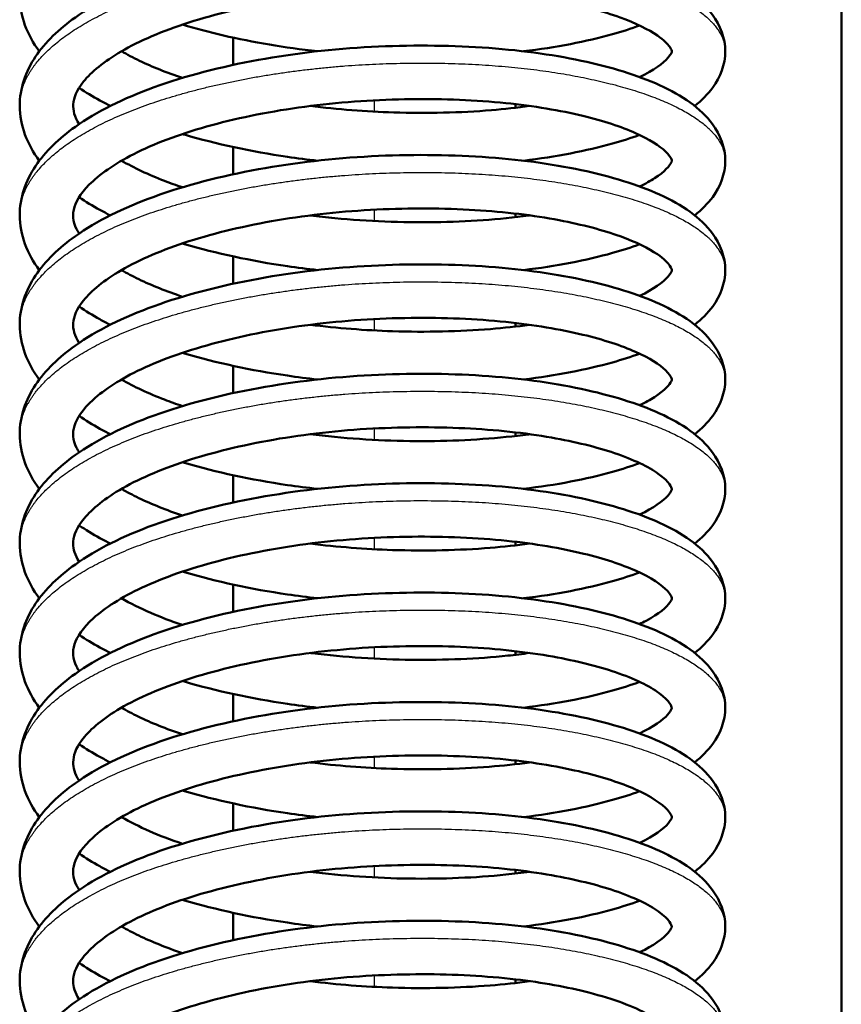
# Model space of a CAD drawing. Header units: millimetres. Extents: x 70 to 1011, y -602 to 1647.
# Tile 16 of 98: x 198 to 215, y 409 to 429. Entities that reach past the tile are written whole.
import ezdxf

# ---------------------------------------------------------------- set-up
doc = ezdxf.new("R2010")
doc.units = ezdxf.units.MM
doc.header["$LTSCALE"] = 0.75
doc.layers.add('Visible', color=7, linetype='Continuous', lineweight=50)
doc.layers.add('Visible Narrow', color=7, linetype='Continuous', lineweight=25)

msp = doc.modelspace()

# ---------------------------------------------------------------- linework, layer by layer
at = {"layer": 'Visible'}
msp.add_line((214.624, 349.32, 12.317), (214.624, 463.688, 12.317), dxfattribs=at)
for points, knots in [([(198.142, 428.204, -13.52), (197.891, 428.538, -12.936), (197.739, 428.931, -12.325), (197.739, 429.682, -11.192), (197.859, 430.035, -10.648), (198.264, 430.64, -9.61), (198.543, 430.907, -9.104), (199.32, 431.457, -8.034), (199.871, 431.731, -7.483), (201.138, 432.19, -6.576), (201.873, 432.381, -6.211), (203.388, 432.657, -5.755), (204.183, 432.749, -5.646), (205.738, 432.828, -5.677), (206.518, 432.824, -5.815), (207.972, 432.728, -6.308), (208.666, 432.635, -6.669), (209.894, 432.374, -7.571), (210.441, 432.206, -8.124), (211.356, 431.789, -9.365), (211.732, 431.534, -10.073), (212.136, 430.986, -11.235), (212.239, 430.722, -11.695), (212.239, 430.182, -12.597), (212.137, 429.919, -13.056), (211.878, 429.566, -13.802), (211.754, 429.442, -14.096), (211.61, 429.328, -14.383)], [93.390831, 93.390831, 93.390831, 93.390831, 93.606227, 93.606227, 93.798639, 93.798639, 93.986627, 93.986627, 94.228308, 94.228308, 94.473953, 94.473953, 94.709974, 94.709974, 94.941142, 94.941142, 95.171529, 95.171529, 95.404784, 95.404784, 95.650707, 95.650707, 95.808752, 95.808752, 95.966113, 95.966113, 96.068229, 96.068229, 96.068229, 96.068229]), ([(198.142, 425.956, -12.678), (197.891, 426.291, -12.094), (197.739, 426.683, -11.483), (197.739, 427.434, -10.35), (197.859, 427.787, -9.806), (198.264, 428.393, -8.768), (198.543, 428.659, -8.262), (199.32, 429.21, -7.192), (199.871, 429.484, -6.641), (201.138, 429.943, -5.734), (201.873, 430.134, -5.369), (203.388, 430.41, -4.913), (204.183, 430.501, -4.804), (205.738, 430.581, -4.835), (206.518, 430.576, -4.973), (207.972, 430.481, -5.466), (208.666, 430.388, -5.827), (209.894, 430.127, -6.729), (210.441, 429.958, -7.282), (211.356, 429.541, -8.523), (211.732, 429.286, -9.231), (212.136, 428.738, -10.393), (212.239, 428.474, -10.853), (212.239, 427.934, -11.755), (212.137, 427.672, -12.214), (211.878, 427.319, -12.96), (211.754, 427.194, -13.254), (211.61, 427.081, -13.542)], [88.986049, 88.986049, 88.986049, 88.986049, 89.201444, 89.201444, 89.393857, 89.393857, 89.581844, 89.581844, 89.823525, 89.823525, 90.069171, 90.069171, 90.305191, 90.305191, 90.536359, 90.536359, 90.766747, 90.766747, 91.000002, 91.000002, 91.245924, 91.245924, 91.40397, 91.40397, 91.561331, 91.561331, 91.663446, 91.663446, 91.663446, 91.663446]), ([(210.479, 427.674, -14.637), (210.77, 427.812, -14.105), (210.97, 427.962, -13.514), (211.144, 428.163, -12.355), (211.139, 428.193, -11.781), (211.138, 428.215, -10.809), (211.138, 428.237, -10.402), (211.058, 428.351, -9.591), (210.974, 428.438, -9.185), (210.667, 428.649, -8.282), (210.404, 428.781, -7.79), (209.729, 429.024, -6.878), (209.3, 429.138, -6.455), (208.301, 429.329, -5.718), (207.709, 429.4, -5.407), (206.447, 429.477, -4.968), (205.758, 429.48, -4.842), (204.387, 429.413, -4.803), (203.689, 429.338, -4.89), (202.384, 429.117, -5.267), (201.759, 428.968, -5.561), (200.674, 428.622, -6.312), (200.198, 428.416, -6.779), (199.473, 427.996, -7.805), (199.208, 427.775, -8.374), (198.902, 427.397, -9.536), (198.848, 427.246, -10.138), (198.833, 426.991, -11.286), (198.861, 426.859, -11.843), (198.959, 426.705, -12.377)], [8.723904, 8.723904, 8.723904, 8.723904, 8.910497, 8.910497, 9.080534, 9.080534, 9.202147, 9.202147, 9.327343, 9.327343, 9.495318, 9.495318, 9.675433, 9.675433, 9.872175, 9.872175, 10.077045, 10.077045, 10.283887, 10.283887, 10.489987, 10.489987, 10.693387, 10.693387, 10.887372, 10.887372, 11.071295, 11.071295, 11.240124, 11.240124, 11.240124, 11.240124]), ([(203.858, 428.204, -18.573), (203.191, 428.278, -18.488), (202.534, 428.388, -18.312), (201.635, 428.596, -17.936), (201.354, 428.67, -17.795), (201.083, 428.751, -17.638)], [97.0194772, 97.0194772, 97.0194772, 97.0194772, 97.2218749, 97.2218749, 97.318214, 97.318214, 97.318214, 97.318214]), ([(210.478, 428.733, -16.073), (210.303, 428.669, -16.273), (210.118, 428.61, -16.464), (209.385, 428.404, -17.14), (208.76, 428.283, -17.565), (208.09, 428.204, -17.888)], [96.2799365, 96.2799365, 96.2799365, 96.2799365, 96.3614444, 96.3614444, 96.5852954, 96.5852954, 96.5852954, 96.5852954]), ([(198.142, 423.709, -11.836), (197.891, 424.043, -11.252), (197.739, 424.436, -10.641), (197.739, 425.187, -9.508), (197.859, 425.54, -8.964), (198.264, 426.145, -7.926), (198.543, 426.412, -7.42), (199.32, 426.962, -6.35), (199.871, 427.236, -5.799), (201.138, 427.695, -4.892), (201.873, 427.886, -4.527), (203.388, 428.162, -4.071), (204.183, 428.254, -3.963), (205.738, 428.333, -3.994), (206.518, 428.329, -4.131), (207.972, 428.233, -4.624), (208.666, 428.14, -4.985), (209.894, 427.879, -5.887), (210.441, 427.711, -6.44), (211.356, 427.294, -7.681), (211.732, 427.039, -8.389), (212.136, 426.491, -9.551), (212.239, 426.227, -10.011), (212.239, 425.687, -10.913), (212.137, 425.424, -11.372), (211.878, 425.071, -12.118), (211.754, 424.947, -12.412), (211.61, 424.833, -12.7)], [84.581266, 84.581266, 84.581266, 84.581266, 84.796662, 84.796662, 84.989074, 84.989074, 85.177062, 85.177062, 85.418743, 85.418743, 85.664388, 85.664388, 85.900409, 85.900409, 86.131577, 86.131577, 86.361965, 86.361965, 86.595219, 86.595219, 86.841142, 86.841142, 86.999187, 86.999187, 87.156548, 87.156548, 87.258664, 87.258664, 87.258664, 87.258664]), ([(199.832, 428.204, -15.313), (199.946, 428.138, -15.475), (200.07, 428.072, -15.63), (200.463, 427.884, -16.072), (200.76, 427.765, -16.341), (201.083, 427.656, -16.579)], [7.4510942, 7.4510942, 7.4510942, 7.4510942, 7.513371, 7.513371, 7.6373451, 7.6373451, 7.6373451, 7.6373451]), ([(199.601, 427.08, -15.658), (199.528, 427.117, -15.585), (199.457, 427.154, -15.511), (199.236, 427.276, -15.27), (199.093, 427.363, -15.097), (198.959, 427.454, -14.919)], [93.1081299, 93.1081299, 93.1081299, 93.1081299, 93.1408903, 93.1408903, 93.2127247, 93.2127247, 93.2127247, 93.2127247]), ([(210.478, 425.427, -13.796), (210.597, 425.483, -13.579), (210.701, 425.54, -13.354), (210.998, 425.73, -12.565), (211.101, 425.861, -11.957), (211.15, 425.964, -10.802), (211.148, 425.946, -10.25), (211.12, 426.016, -9.319), (211.085, 426.074, -8.936), (210.892, 426.259, -8.01), (210.682, 426.397, -7.471), (210.106, 426.652, -6.496), (209.736, 426.774, -6.047), (208.846, 426.989, -5.237), (208.304, 427.08, -4.879), (207.116, 427.201, -4.322), (206.449, 427.229, -4.127), (205.097, 427.212, -3.946), (204.394, 427.166, -3.961), (203.049, 426.997, -4.197), (202.39, 426.871, -4.422), (201.212, 426.562, -5.053), (200.677, 426.375, -5.467), (199.817, 425.97, -6.413), (199.476, 425.748, -6.954), (199.028, 425.339, -8.084), (198.911, 425.154, -8.684), (198.818, 424.848, -9.931), (198.826, 424.722, -10.589), (198.923, 424.52, -11.33), (198.94, 424.49, -11.437), (198.96, 424.459, -11.543)], [12.752834, 12.752834, 12.752834, 12.752834, 12.828475, 12.828475, 13.01202, 13.01202, 13.176716, 13.176716, 13.292222, 13.292222, 13.465923, 13.465923, 13.640466, 13.640466, 13.832685, 13.832685, 14.035847, 14.035847, 14.241977, 14.241977, 14.448614, 14.448614, 14.653361, 14.653361, 14.850815, 14.850815, 15.038179, 15.038179, 15.236873, 15.236873, 15.270471, 15.270471, 15.270471, 15.270471]), ([(203.71, 427.08, -17.688), (204.272, 427.009, -17.787), (204.854, 426.964, -17.815), (206.111, 426.926, -17.714), (206.798, 426.942, -17.55), (207.702, 427.016, -17.179), (207.964, 427.045, -17.05), (208.217, 427.08, -16.904)], [7.9298289, 7.9298289, 7.9298289, 7.9298289, 8.1017745, 8.1017745, 8.3082002, 8.3082002, 8.3957195, 8.3957195, 8.3957195, 8.3957195]), ([(203.86, 425.956, -17.731), (203.651, 425.979, -17.705), (203.445, 426.006, -17.67), (202.497, 426.144, -17.468), (201.775, 426.299, -17.192), (201.113, 426.495, -16.814), (201.099, 426.499, -16.806), (201.084, 426.504, -16.797)], [92.6138689, 92.6138689, 92.6138689, 92.6138689, 92.676854, 92.676854, 92.9075445, 92.9075445, 92.9127976, 92.9127976, 92.9127976, 92.9127976]), ([(210.479, 426.486, -15.23), (210.304, 426.422, -15.43), (210.118, 426.363, -15.622), (209.385, 426.157, -16.298), (208.76, 426.036, -16.723), (208.09, 425.956, -17.046)], [91.8750742, 91.8750742, 91.8750742, 91.8750742, 91.956662, 91.956662, 92.180513, 92.180513, 92.180513, 92.180513]), ([(198.142, 421.461, -10.994), (197.891, 421.796, -10.41), (197.739, 422.188, -9.799), (197.739, 422.939, -8.666), (197.859, 423.292, -8.122), (198.264, 423.898, -7.084), (198.543, 424.164, -6.578), (199.32, 424.715, -5.508), (199.871, 424.989, -4.957), (201.138, 425.448, -4.05), (201.873, 425.639, -3.685), (203.388, 425.915, -3.229), (204.183, 426.006, -3.121), (205.738, 426.086, -3.152), (206.518, 426.081, -3.289), (207.972, 425.986, -3.782), (208.666, 425.893, -4.143), (209.894, 425.632, -5.045), (210.441, 425.463, -5.598), (211.356, 425.046, -6.839), (211.732, 424.791, -7.547), (212.136, 424.243, -8.709), (212.239, 423.979, -9.169), (212.239, 423.439, -10.071), (212.137, 423.177, -10.53), (211.878, 422.824, -11.276), (211.754, 422.699, -11.57), (211.61, 422.586, -11.858)], [80.176484, 80.176484, 80.176484, 80.176484, 80.391879, 80.391879, 80.584292, 80.584292, 80.772279, 80.772279, 81.01396, 81.01396, 81.259606, 81.259606, 81.495626, 81.495626, 81.726795, 81.726795, 81.957182, 81.957182, 82.190437, 82.190437, 82.43636, 82.43636, 82.594405, 82.594405, 82.751766, 82.751766, 82.853881, 82.853881, 82.853881, 82.853881]), ([(199.832, 425.956, -14.472), (200.085, 425.81, -14.828), (200.384, 425.669, -15.156), (200.834, 425.495, -15.546), (200.956, 425.451, -15.644), (201.083, 425.409, -15.736)], [11.4804629, 11.4804629, 11.4804629, 11.4804629, 11.6179555, 11.6179555, 11.6665546, 11.6665546, 11.6665546, 11.6665546]), ([(199.601, 424.833, -14.816), (199.528, 424.869, -14.743), (199.457, 424.907, -14.669), (199.237, 425.028, -14.428), (199.094, 425.115, -14.256), (198.96, 425.206, -14.078)], [88.7033474, 88.7033474, 88.7033474, 88.7033474, 88.7361079, 88.7361079, 88.8077838, 88.8077838, 88.8077838, 88.8077838]), ([(210.479, 423.179, -12.953), (210.767, 423.316, -12.426), (210.965, 423.464, -11.843), (211.144, 423.666, -10.691), (211.139, 423.698, -10.116), (211.139, 423.719, -9.15), (211.138, 423.739, -8.75), (211.063, 423.851, -7.932), (210.978, 423.94, -7.513), (210.668, 424.154, -6.599), (210.405, 424.285, -6.108), (209.731, 424.528, -5.196), (209.302, 424.642, -4.773), (208.303, 424.833, -4.035), (207.712, 424.905, -3.724), (206.45, 424.982, -3.285), (205.761, 424.985, -3.159), (204.39, 424.919, -3.119), (203.692, 424.844, -3.206), (202.386, 424.623, -3.582), (201.762, 424.474, -3.875), (200.676, 424.127, -4.626), (200.199, 423.922, -5.093), (199.474, 423.502, -6.119), (199.209, 423.281, -6.687), (198.902, 422.903, -7.85), (198.848, 422.752, -8.452), (198.832, 422.496, -9.6), (198.861, 422.364, -10.158), (198.959, 422.21, -10.694)], [16.782329, 16.782329, 16.782329, 16.782329, 16.966862, 16.966862, 17.137215, 17.137215, 17.2567, 17.2567, 17.385721, 17.385721, 17.553451, 17.553451, 17.73356, 17.73356, 17.930284, 17.930284, 18.135147, 18.135147, 18.341987, 18.341987, 18.548091, 18.548091, 18.751497, 18.751497, 18.945499, 18.945499, 19.129431, 19.129431, 19.298541, 19.298541, 19.298541, 19.298541]), ([(203.711, 424.832, -16.846), (203.878, 424.811, -16.876), (204.047, 424.792, -16.899), (204.895, 424.71, -16.983), (205.596, 424.683, -16.946), (206.941, 424.701, -16.664), (207.602, 424.748, -16.414), (208.204, 424.83, -16.07), (208.212, 424.831, -16.066), (208.219, 424.832, -16.061)], [11.9588982, 11.9588982, 11.9588982, 11.9588982, 12.0100918, 12.0100918, 12.2156154, 12.2156154, 12.4224615, 12.4224615, 12.4250727, 12.4250727, 12.4250727, 12.4250727]), ([(203.86, 423.709, -16.889), (203.651, 423.732, -16.863), (203.445, 423.758, -16.828), (202.497, 423.897, -16.626), (201.775, 424.052, -16.35), (201.113, 424.247, -15.972), (201.098, 424.252, -15.964), (201.083, 424.256, -15.955)], [88.2090865, 88.2090865, 88.2090865, 88.2090865, 88.2720716, 88.2720716, 88.502762, 88.502762, 88.5081185, 88.5081185, 88.5081185, 88.5081185]), ([(210.478, 424.238, -14.389), (210.303, 424.174, -14.589), (210.118, 424.115, -14.78), (209.385, 423.909, -15.456), (208.76, 423.788, -15.881), (208.09, 423.709, -16.204)], [87.4703711, 87.4703711, 87.4703711, 87.4703711, 87.5518796, 87.5518796, 87.7757306, 87.7757306, 87.7757306, 87.7757306]), ([(198.142, 419.214, -10.153), (197.891, 419.548, -9.568), (197.739, 419.941, -8.957), (197.739, 420.692, -7.824), (197.859, 421.045, -7.28), (198.264, 421.65, -6.242), (198.543, 421.917, -5.736), (199.32, 422.468, -4.666), (199.871, 422.741, -4.115), (201.138, 423.2, -3.208), (201.873, 423.391, -2.843), (203.388, 423.667, -2.387), (204.183, 423.759, -2.279), (205.738, 423.838, -2.31), (206.518, 423.834, -2.447), (207.972, 423.738, -2.941), (208.666, 423.645, -3.301), (209.894, 423.385, -4.203), (210.441, 423.216, -4.756), (211.356, 422.799, -5.997), (211.732, 422.544, -6.705), (212.136, 421.996, -7.867), (212.239, 421.732, -8.327), (212.239, 421.192, -9.23), (212.137, 420.929, -9.688), (211.878, 420.577, -10.434), (211.754, 420.452, -10.728), (211.61, 420.338, -11.016)], [75.771702, 75.771702, 75.771702, 75.771702, 75.987097, 75.987097, 76.17951, 76.17951, 76.367497, 76.367497, 76.609178, 76.609178, 76.854824, 76.854824, 77.090844, 77.090844, 77.322012, 77.322012, 77.5524, 77.5524, 77.785654, 77.785654, 78.031577, 78.031577, 78.189622, 78.189622, 78.346984, 78.346984, 78.449099, 78.449099, 78.449099, 78.449099]), ([(199.832, 423.709, -13.629), (199.942, 423.645, -13.785), (200.062, 423.582, -13.936), (200.453, 423.393, -14.379), (200.755, 423.272, -14.654), (201.083, 423.162, -14.895)], [15.5095073, 15.5095073, 15.5095073, 15.5095073, 15.5697678, 15.5697678, 15.6957595, 15.6957595, 15.6957595, 15.6957595]), ([(199.601, 422.585, -13.974), (199.528, 422.622, -13.901), (199.457, 422.659, -13.827), (199.236, 422.781, -13.586), (199.093, 422.868, -13.413), (198.959, 422.959, -13.235)], [84.298565, 84.298565, 84.298565, 84.298565, 84.3313255, 84.3313255, 84.4031595, 84.4031595, 84.4031595, 84.4031595]), ([(210.478, 420.932, -12.112), (210.596, 420.988, -11.896), (210.7, 421.044, -11.672), (210.997, 421.234, -10.885), (211.101, 421.365, -10.277), (211.15, 421.469, -9.122), (211.148, 421.451, -8.57), (211.12, 421.52, -7.639), (211.086, 421.578, -7.255), (210.893, 421.764, -6.329), (210.683, 421.901, -5.789), (210.108, 422.157, -4.814), (209.737, 422.279, -4.365), (208.848, 422.493, -3.555), (208.306, 422.585, -3.196), (207.118, 422.706, -2.639), (206.452, 422.734, -2.444), (205.1, 422.718, -2.262), (204.396, 422.672, -2.277), (203.051, 422.502, -2.512), (202.392, 422.377, -2.737), (201.214, 422.068, -3.368), (200.679, 421.881, -3.781), (199.819, 421.476, -4.727), (199.477, 421.254, -5.268), (199.028, 420.845, -6.398), (198.911, 420.659, -6.998), (198.818, 420.354, -8.244), (198.826, 420.227, -8.902), (198.923, 420.026, -9.644), (198.94, 419.995, -9.752), (198.96, 419.964, -9.859)], [20.811237, 20.811237, 20.811237, 20.811237, 20.886472, 20.886472, 21.070068, 21.070068, 21.234737, 21.234737, 21.350289, 21.350289, 21.524142, 21.524142, 21.698636, 21.698636, 21.890838, 21.890838, 22.093993, 22.093993, 22.300119, 22.300119, 22.506758, 22.506758, 22.711509, 22.711509, 22.908974, 22.908974, 23.096354, 23.096354, 23.294957, 23.294957, 23.328871, 23.328871, 23.328871, 23.328871]), ([(203.71, 422.585, -16.004), (204.264, 422.515, -16.102), (204.839, 422.471, -16.13), (206.088, 422.431, -16.034), (206.775, 422.446, -15.873), (207.688, 422.52, -15.502), (207.958, 422.549, -15.37), (208.217, 422.585, -15.22)], [15.9882525, 15.9882525, 15.9882525, 15.9882525, 16.1578705, 16.1578705, 16.3642799, 16.3642799, 16.4541308, 16.4541308, 16.4541308, 16.4541308]), ([(203.86, 421.461, -16.047), (203.651, 421.484, -16.021), (203.445, 421.511, -15.986), (202.497, 421.649, -15.784), (201.775, 421.804, -15.508), (201.113, 422, -15.13), (201.099, 422.004, -15.122), (201.084, 422.009, -15.113)], [83.8043041, 83.8043041, 83.8043041, 83.8043041, 83.8672892, 83.8672892, 84.0979796, 84.0979796, 84.1032329, 84.1032329, 84.1032329, 84.1032329]), ([(210.479, 421.991, -13.546), (210.304, 421.927, -13.746), (210.118, 421.868, -13.938), (209.385, 421.662, -14.614), (208.76, 421.541, -15.039), (208.09, 421.461, -15.362)], [83.0655091, 83.0655091, 83.0655091, 83.0655091, 83.1470971, 83.1470971, 83.3709482, 83.3709482, 83.3709482, 83.3709482]), ([(198.142, 416.966, -9.311), (197.891, 417.301, -8.726), (197.739, 417.694, -8.115), (197.739, 418.444, -6.982), (197.859, 418.797, -6.439), (198.264, 419.403, -5.4), (198.543, 419.669, -4.894), (199.32, 420.22, -3.824), (199.871, 420.494, -3.273), (201.138, 420.953, -2.366), (201.873, 421.144, -2.001), (203.388, 421.42, -1.545), (204.183, 421.511, -1.437), (205.738, 421.591, -1.468), (206.518, 421.586, -1.605), (207.972, 421.491, -2.099), (208.666, 421.398, -2.459), (209.894, 421.137, -3.361), (210.441, 420.968, -3.914), (211.356, 420.552, -5.155), (211.732, 420.296, -5.863), (212.136, 419.748, -7.025), (212.239, 419.484, -7.485), (212.239, 418.945, -8.388), (212.137, 418.682, -8.846), (211.878, 418.329, -9.592), (211.754, 418.204, -9.886), (211.61, 418.091, -10.174)], [71.366919, 71.366919, 71.366919, 71.366919, 71.582315, 71.582315, 71.774727, 71.774727, 71.962715, 71.962715, 72.204395, 72.204395, 72.450041, 72.450041, 72.686062, 72.686062, 72.91723, 72.91723, 73.147617, 73.147617, 73.380872, 73.380872, 73.626795, 73.626795, 73.78484, 73.78484, 73.942201, 73.942201, 74.044317, 74.044317, 74.044317, 74.044317]), ([(199.832, 421.461, -12.788), (200.084, 421.316, -13.143), (200.382, 421.174, -13.47), (200.832, 421.001, -13.86), (200.955, 420.957, -13.959), (201.083, 420.914, -14.053)], [19.538866, 19.538866, 19.538866, 19.538866, 19.6759692, 19.6759692, 19.7249576, 19.7249576, 19.7249576, 19.7249576]), ([(199.601, 420.338, -13.132), (199.528, 420.374, -13.059), (199.457, 420.412, -12.985), (199.237, 420.533, -12.744), (199.094, 420.62, -12.572), (198.96, 420.711, -12.394)], [79.8937826, 79.8937826, 79.8937826, 79.8937826, 79.9265431, 79.9265431, 79.9982186, 79.9982186, 79.9982186, 79.9982186]), ([(210.479, 418.684, -11.269), (210.767, 418.821, -10.743), (210.965, 418.969, -10.16), (211.143, 419.171, -9.009), (211.139, 419.203, -8.434), (211.138, 419.233, -7.063), (211.105, 419.351, -6.237), (210.667, 419.663, -4.891), (210.354, 419.817, -4.324), (209.597, 420.072, -3.37), (209.154, 420.182, -2.962), (208.127, 420.363, -2.249), (207.518, 420.428, -1.953), (206.235, 420.49, -1.554), (205.545, 420.486, -1.45), (204.178, 420.404, -1.454), (203.483, 420.321, -1.563), (202.193, 420.085, -1.981), (201.579, 419.93, -2.293), (200.529, 419.573, -3.077), (200.073, 419.365, -3.554), (199.388, 418.943, -4.599), (199.143, 418.722, -5.178), (198.88, 418.359, -6.348), (198.838, 418.217, -6.944), (198.84, 417.977, -8.026), (198.873, 417.854, -8.52), (198.959, 417.716, -8.998)], [24.84073, 24.84073, 24.84073, 24.84073, 25.025042, 25.025042, 25.19543, 25.19543, 25.436512, 25.436512, 25.630294, 25.630294, 25.809993, 25.809993, 26.009196, 26.009196, 26.213265, 26.213265, 26.420244, 26.420244, 26.626195, 26.626195, 26.827871, 26.827871, 27.021885, 27.021885, 27.203785, 27.203785, 27.354128, 27.354128, 27.354128, 27.354128]), ([(203.711, 420.338, -15.162), (203.877, 420.316, -15.192), (204.044, 420.298, -15.215), (204.89, 420.215, -15.299), (205.592, 420.188, -15.262), (206.937, 420.206, -14.981), (207.598, 420.253, -14.732), (208.202, 420.335, -14.387), (208.211, 420.336, -14.382), (208.219, 420.338, -14.377)], [20.0172885, 20.0172885, 20.0172885, 20.0172885, 20.068069, 20.068069, 20.2735881, 20.2735881, 20.4804327, 20.4804327, 20.4835082, 20.4835082, 20.4835082, 20.4835082]), ([(203.86, 419.214, -15.205), (203.651, 419.237, -15.179), (203.445, 419.263, -15.144), (202.497, 419.402, -14.942), (201.775, 419.557, -14.667), (201.113, 419.753, -14.288), (201.098, 419.757, -14.28), (201.083, 419.761, -14.271)], [79.3995216, 79.3995216, 79.3995216, 79.3995216, 79.4625067, 79.4625067, 79.6931972, 79.6931972, 79.6985637, 79.6985637, 79.6985637, 79.6985637]), ([(210.478, 419.743, -12.706), (210.303, 419.679, -12.905), (210.117, 419.62, -13.096), (209.385, 419.414, -13.772), (208.76, 419.293, -14.197), (208.09, 419.214, -14.52)], [78.6608821, 78.6608821, 78.6608821, 78.6608821, 78.7423147, 78.7423147, 78.9661657, 78.9661657, 78.9661657, 78.9661657]), ([(198.142, 414.719, -8.469), (197.891, 415.053, -7.884), (197.739, 415.446, -7.273), (197.739, 416.197, -6.14), (197.859, 416.55, -5.597), (198.264, 417.155, -4.558), (198.543, 417.422, -4.052), (199.32, 417.973, -2.982), (199.871, 418.246, -2.431), (201.138, 418.706, -1.524), (201.873, 418.896, -1.159), (203.388, 419.172, -0.703), (204.183, 419.264, -0.595), (205.738, 419.343, -0.626), (206.518, 419.339, -0.763), (207.972, 419.243, -1.257), (208.666, 419.15, -1.617), (209.894, 418.89, -2.519), (210.441, 418.721, -3.072), (211.356, 418.304, -4.313), (211.732, 418.049, -5.021), (212.136, 417.501, -6.183), (212.239, 417.237, -6.643), (212.239, 416.697, -7.546), (212.137, 416.434, -8.004), (211.878, 416.082, -8.75), (211.754, 415.957, -9.044), (211.61, 415.843, -9.332)], [66.962137, 66.962137, 66.962137, 66.962137, 67.177532, 67.177532, 67.369945, 67.369945, 67.557932, 67.557932, 67.799613, 67.799613, 68.045259, 68.045259, 68.281279, 68.281279, 68.512447, 68.512447, 68.742835, 68.742835, 68.976089, 68.976089, 69.222012, 69.222012, 69.380057, 69.380057, 69.537419, 69.537419, 69.639534, 69.639534, 69.639534, 69.639534]), ([(199.832, 419.214, -11.945), (199.942, 419.15, -12.101), (200.061, 419.087, -12.251), (200.452, 418.898, -12.694), (200.754, 418.777, -12.969), (201.083, 418.667, -13.211)], [23.5679191, 23.5679191, 23.5679191, 23.5679191, 23.6279521, 23.6279521, 23.7541601, 23.7541601, 23.7541601, 23.7541601]), ([(199.601, 418.09, -12.29), (199.528, 418.127, -12.217), (199.457, 418.164, -12.143), (199.237, 418.286, -11.902), (199.093, 418.373, -11.73), (198.959, 418.464, -11.552)], [75.4890002, 75.4890002, 75.4890002, 75.4890002, 75.5217606, 75.5217606, 75.593571, 75.593571, 75.593571, 75.593571]), ([(210.478, 416.437, -10.427), (210.525, 416.459, -10.342), (210.57, 416.481, -10.256), (210.876, 416.644, -9.616), (211.04, 416.793, -9.005), (211.152, 416.955, -7.84), (211.142, 416.956, -7.282), (211.135, 416.992, -6.29), (211.12, 417.039, -5.847), (210.944, 417.231, -4.782), (210.718, 417.392, -4.162), (210.107, 417.662, -3.132), (209.745, 417.781, -2.691), (208.866, 417.995, -1.885), (208.325, 418.087, -1.524), (207.139, 418.21, -0.963), (206.474, 418.239, -0.766), (205.123, 418.224, -0.579), (204.419, 418.179, -0.591), (203.074, 418.011, -0.822), (202.414, 417.886, -1.045), (201.233, 417.579, -1.671), (200.696, 417.393, -2.083), (199.831, 416.988, -3.025), (199.487, 416.766, -3.565), (199.033, 416.357, -4.694), (198.914, 416.17, -5.294), (198.818, 415.864, -6.538), (198.825, 415.738, -7.193), (198.92, 415.536, -7.942), (198.938, 415.503, -8.059), (198.96, 415.469, -8.175)], [28.86705, 28.86705, 28.86705, 28.86705, 28.896835, 28.896835, 29.085582, 29.085582, 29.251405, 29.251405, 29.383437, 29.383437, 29.580489, 29.580489, 29.751751, 29.751751, 29.944027, 29.944027, 30.1471, 30.1471, 30.353197, 30.353197, 30.559848, 30.559848, 30.764634, 30.764634, 30.962201, 30.962201, 31.149717, 31.149717, 31.347521, 31.347521, 31.384273, 31.384273, 31.384273, 31.384273]), ([(203.71, 418.09, -14.32), (204.264, 418.02, -14.418), (204.837, 417.976, -14.446), (206.085, 417.936, -14.35), (206.773, 417.951, -14.189), (207.686, 418.025, -13.819), (207.957, 418.054, -13.686), (208.217, 418.09, -13.536)], [24.0466545, 24.0466545, 24.0466545, 24.0466545, 24.2160224, 24.2160224, 24.42243, 24.42243, 24.5125381, 24.5125381, 24.5125381, 24.5125381]), ([(203.86, 416.966, -14.363), (203.651, 416.989, -14.337), (203.445, 417.016, -14.302), (202.497, 417.154, -14.1), (201.775, 417.31, -13.825), (201.113, 417.505, -13.446), (201.099, 417.509, -13.438), (201.084, 417.514, -13.429)], [74.9947392, 74.9947392, 74.9947392, 74.9947392, 75.0577243, 75.0577243, 75.2884148, 75.2884148, 75.2936694, 75.2936694, 75.2936694, 75.2936694]), ([(210.479, 417.496, -11.863), (210.304, 417.432, -12.063), (210.118, 417.373, -12.254), (209.385, 417.167, -12.93), (208.76, 417.046, -13.355), (208.09, 416.966, -13.678)], [74.2559591, 74.2559591, 74.2559591, 74.2559591, 74.3375323, 74.3375323, 74.5613833, 74.5613833, 74.5613833, 74.5613833]), ([(198.142, 412.472, -7.627), (197.891, 412.806, -7.042), (197.739, 413.199, -6.431), (197.739, 413.949, -5.298), (197.859, 414.302, -4.755), (198.264, 414.908, -3.717), (198.543, 415.174, -3.21), (199.32, 415.725, -2.14), (199.871, 415.999, -1.589), (201.138, 416.458, -0.682), (201.873, 416.649, -0.318), (203.388, 416.925, 0.138), (204.183, 417.016, 0.247), (205.738, 417.096, 0.216), (206.518, 417.092, 0.079), (207.972, 416.996, -0.415), (208.666, 416.903, -0.776), (209.894, 416.642, -1.677), (210.441, 416.474, -2.23), (211.356, 416.057, -3.471), (211.732, 415.801, -4.179), (212.136, 415.253, -5.341), (212.239, 414.989, -5.801), (212.239, 414.45, -6.704), (212.137, 414.187, -7.162), (211.878, 413.834, -7.908), (211.754, 413.709, -8.202), (211.61, 413.596, -8.49)], [62.557354, 62.557354, 62.557354, 62.557354, 62.77275, 62.77275, 62.965162, 62.965162, 63.15315, 63.15315, 63.394831, 63.394831, 63.640476, 63.640476, 63.876497, 63.876497, 64.107665, 64.107665, 64.338053, 64.338053, 64.571307, 64.571307, 64.81723, 64.81723, 64.975275, 64.975275, 65.132636, 65.132636, 65.234752, 65.234752, 65.234752, 65.234752]), ([(199.833, 416.967, -11.104), (200.012, 416.863, -11.356), (200.212, 416.762, -11.593), (200.632, 416.58, -12.011), (200.851, 416.497, -12.198), (201.083, 416.419, -12.369)], [27.5947022, 27.5947022, 27.5947022, 27.5947022, 27.691596, 27.691596, 27.7806607, 27.7806607, 27.7806607, 27.7806607]), ([(199.601, 415.843, -11.448), (199.528, 415.879, -11.375), (199.457, 415.917, -11.301), (199.237, 416.038, -11.06), (199.094, 416.125, -10.888), (198.96, 416.216, -10.711)], [71.0842177, 71.0842177, 71.0842177, 71.0842177, 71.1169782, 71.1169782, 71.1886515, 71.1886515, 71.1886515, 71.1886515]), ([(210.478, 414.189, -9.585), (210.764, 414.325, -9.065), (210.961, 414.47, -8.489), (211.143, 414.673, -7.344), (211.139, 414.708, -6.767), (211.138, 414.737, -5.409), (211.11, 414.848, -4.598), (210.689, 415.156, -3.251), (210.376, 415.313, -2.673), (209.62, 415.57, -1.71), (209.181, 415.681, -1.301), (208.162, 415.863, -0.584), (207.554, 415.93, -0.285), (206.275, 415.995, 0.122), (205.586, 415.992, 0.229), (204.219, 415.913, 0.234), (203.523, 415.832, 0.129), (202.23, 415.599, -0.28), (201.614, 415.445, -0.589), (200.557, 415.09, -1.367), (200.098, 414.883, -1.841), (199.405, 414.461, -2.882), (199.155, 414.239, -3.459), (198.884, 413.874, -4.627), (198.84, 413.73, -5.223), (198.838, 413.488, -6.318), (198.871, 413.362, -6.826), (198.959, 413.221, -7.316)], [32.896138, 32.896138, 32.896138, 32.896138, 33.078487, 33.078487, 33.24918, 33.24918, 33.486199, 33.486199, 33.682608, 33.682608, 33.861595, 33.861595, 34.060637, 34.060637, 34.264608, 34.264608, 34.471584, 34.471584, 34.677558, 34.677558, 34.879355, 34.879355, 35.073583, 35.073583, 35.255425, 35.255425, 35.409815, 35.409815, 35.409815, 35.409815]), ([(203.71, 415.843, -13.478), (203.722, 415.841, -13.48), (203.734, 415.84, -13.482), (204.413, 415.755, -13.599), (205.113, 415.71, -13.612), (206.472, 415.694, -13.427), (207.15, 415.723, -13.226), (207.921, 415.804, -12.858), (208.071, 415.822, -12.779), (208.218, 415.843, -12.694)], [28.0730611, 28.0730611, 28.0730611, 28.0730611, 28.076645, 28.076645, 28.2815658, 28.2815658, 28.4882086, 28.4882086, 28.539219, 28.539219, 28.539219, 28.539219]), ([(203.86, 414.719, -13.521), (203.651, 414.742, -13.495), (203.445, 414.768, -13.46), (202.497, 414.907, -13.259), (201.775, 415.062, -12.983), (201.113, 415.258, -12.604), (201.098, 415.262, -12.596), (201.083, 415.267, -12.587)], [70.5899568, 70.5899568, 70.5899568, 70.5899568, 70.6529419, 70.6529419, 70.8836323, 70.8836323, 70.8889986, 70.8889986, 70.8889986, 70.8889986]), ([(210.478, 415.248, -11.022), (210.303, 415.184, -11.221), (210.117, 415.125, -11.412), (209.385, 414.919, -12.088), (208.76, 414.798, -12.513), (208.09, 414.719, -12.836)], [69.8513316, 69.8513316, 69.8513316, 69.8513316, 69.9327498, 69.9327498, 70.1566009, 70.1566009, 70.1566009, 70.1566009]), ([(198.142, 410.224, -6.785), (197.891, 410.558, -6.2), (197.739, 410.951, -5.589), (197.739, 411.702, -4.456), (197.859, 412.055, -3.913), (198.264, 412.66, -2.875), (198.543, 412.927, -2.368), (199.32, 413.478, -1.299), (199.871, 413.751, -0.747), (201.138, 414.211, 0.16), (201.873, 414.401, 0.524), (203.388, 414.677, 0.98), (204.183, 414.769, 1.089), (205.738, 414.848, 1.058), (206.518, 414.844, 0.921), (207.972, 414.748, 0.427), (208.666, 414.656, 0.066), (209.894, 414.395, -0.835), (210.441, 414.226, -1.388), (211.356, 413.809, -2.629), (211.732, 413.554, -3.337), (212.136, 413.006, -4.499), (212.239, 412.742, -4.96), (212.239, 412.202, -5.862), (212.137, 411.939, -6.32), (211.878, 411.587, -7.066), (211.754, 411.462, -7.36), (211.61, 411.348, -7.648)], [58.152572, 58.152572, 58.152572, 58.152572, 58.367967, 58.367967, 58.56038, 58.56038, 58.748367, 58.748367, 58.990048, 58.990048, 59.235694, 59.235694, 59.471714, 59.471714, 59.702882, 59.702882, 59.93327, 59.93327, 60.166525, 60.166525, 60.412447, 60.412447, 60.570493, 60.570493, 60.727854, 60.727854, 60.829969, 60.829969, 60.829969, 60.829969]), ([(199.832, 414.719, -10.261), (199.939, 414.657, -10.412), (200.053, 414.596, -10.557), (200.443, 414.407, -11.002), (200.75, 414.284, -11.282), (201.083, 414.172, -11.527)], [31.6233139, 31.6233139, 31.6233139, 31.6233139, 31.6814345, 31.6814345, 31.8095598, 31.8095598, 31.8095598, 31.8095598]), ([(199.601, 413.595, -10.606), (199.528, 413.632, -10.533), (199.457, 413.669, -10.459), (199.237, 413.791, -10.218), (199.093, 413.878, -10.046), (198.959, 413.969, -9.868)], [66.6794353, 66.6794353, 66.6794353, 66.6794353, 66.7121958, 66.7121958, 66.7840109, 66.7840109, 66.7840109, 66.7840109]), ([(210.478, 411.942, -8.743), (210.518, 411.961, -8.671), (210.557, 411.98, -8.597), (210.863, 412.139, -7.971), (211.032, 412.29, -7.36), (211.152, 412.457, -6.193), (211.141, 412.462, -5.634), (211.135, 412.495, -4.632), (211.122, 412.541, -4.18), (210.945, 412.736, -3.097), (210.715, 412.899, -2.468), (210.096, 413.171, -1.432), (209.732, 413.29, -0.993), (208.851, 413.503, -0.189), (208.309, 413.595, 0.17), (207.12, 413.716, 0.728), (206.454, 413.744, 0.923), (205.102, 413.728, 1.105), (204.398, 413.682, 1.091), (203.053, 413.512, 0.856), (202.394, 413.387, 0.631), (201.216, 413.079, 0.001), (200.68, 412.892, -0.412), (199.82, 412.487, -1.357), (199.478, 412.265, -1.898), (199.029, 411.856, -3.028), (198.911, 411.67, -3.628), (198.818, 411.365, -4.875), (198.826, 411.238, -5.532), (198.923, 411.037, -6.274), (198.94, 411.006, -6.383), (198.96, 410.974, -6.491)], [36.922546, 36.922546, 36.922546, 36.922546, 36.947984, 36.947984, 37.137172, 37.137172, 37.303415, 37.303415, 37.438054, 37.438054, 37.637887, 37.637887, 37.809032, 37.809032, 38.001482, 38.001482, 38.204615, 38.204615, 38.410739, 38.410739, 38.617379, 38.617379, 38.822132, 38.822132, 39.019607, 39.019607, 39.207, 39.207, 39.405527, 39.405527, 39.439711, 39.439711, 39.439711, 39.439711]), ([(203.71, 413.595, -12.636), (204.257, 413.526, -12.733), (204.822, 413.482, -12.762), (206.063, 413.441, -12.67), (206.751, 413.455, -12.512), (207.673, 413.528, -12.141), (207.95, 413.558, -12.006), (208.217, 413.595, -11.852)], [32.102062, 32.102062, 32.102062, 32.102062, 32.2692152, 32.2692152, 32.475607, 32.475607, 32.5679282, 32.5679282, 32.5679282, 32.5679282]), ([(203.86, 412.472, -12.679), (203.651, 412.494, -12.653), (203.445, 412.521, -12.618), (202.497, 412.659, -12.417), (201.775, 412.815, -12.141), (201.113, 413.01, -11.763), (201.099, 413.014, -11.754), (201.084, 413.019, -11.746)], [66.1851744, 66.1851744, 66.1851744, 66.1851744, 66.2481595, 66.2481595, 66.4788499, 66.4788499, 66.4841033, 66.4841033, 66.4841033, 66.4841033]), ([(210.479, 413.001, -10.179), (210.304, 412.937, -10.379), (210.118, 412.878, -10.57), (209.385, 412.672, -11.247), (208.76, 412.551, -11.671), (208.09, 412.471, -11.994)], [65.4464025, 65.4464025, 65.4464025, 65.4464025, 65.5279674, 65.5279674, 65.7518185, 65.7518185, 65.7518185, 65.7518185]), ([(198.142, 407.977, -5.943), (197.891, 408.311, -5.358), (197.739, 408.704, -4.747), (197.739, 409.455, -3.614), (197.859, 409.807, -3.071), (198.264, 410.413, -2.033), (198.543, 410.679, -1.526), (199.32, 411.23, -0.457), (199.871, 411.504, 0.095), (201.138, 411.963, 1.002), (201.873, 412.154, 1.366), (203.388, 412.43, 1.822), (204.183, 412.521, 1.931), (205.738, 412.601, 1.9), (206.518, 412.597, 1.763), (207.972, 412.501, 1.269), (208.666, 412.408, 0.908), (209.894, 412.147, 0.007), (210.441, 411.979, -0.546), (211.356, 411.562, -1.787), (211.732, 411.307, -2.495), (212.136, 410.758, -3.657), (212.239, 410.494, -4.118), (212.239, 409.955, -5.02), (212.137, 409.692, -5.478), (211.878, 409.339, -6.224), (211.754, 409.215, -6.518), (211.61, 409.101, -6.806)], [53.747789, 53.747789, 53.747789, 53.747789, 53.963185, 53.963185, 54.155597, 54.155597, 54.343585, 54.343585, 54.585266, 54.585266, 54.830911, 54.830911, 55.066932, 55.066932, 55.2981, 55.2981, 55.528488, 55.528488, 55.761742, 55.761742, 56.007665, 56.007665, 56.16571, 56.16571, 56.323072, 56.323072, 56.425187, 56.425187, 56.425187, 56.425187]), ([(199.833, 412.472, -9.42), (200.005, 412.372, -9.662), (200.197, 412.275, -9.891), (200.614, 412.092, -10.312), (200.841, 412.005, -10.507), (201.083, 411.924, -10.685)], [35.6501724, 35.6501724, 35.6501724, 35.6501724, 35.7432772, 35.7432772, 35.8361385, 35.8361385, 35.8361385, 35.8361385]), ([(199.601, 411.348, -9.764), (199.528, 411.384, -9.691), (199.457, 411.422, -9.617), (199.237, 411.543, -9.376), (199.094, 411.63, -9.204), (198.96, 411.721, -9.027)], [62.2746529, 62.2746529, 62.2746529, 62.2746529, 62.3074134, 62.3074134, 62.3790887, 62.3790887, 62.3790887, 62.3790887]), ([(210.479, 409.694, -7.901), (210.766, 409.831, -7.376), (210.965, 409.978, -6.794), (211.143, 410.181, -5.643), (211.139, 410.213, -5.068), (211.138, 410.243, -3.698), (211.106, 410.361, -2.874), (210.669, 410.672, -1.528), (210.357, 410.826, -0.96), (209.599, 411.081, -0.005), (209.157, 411.191, 0.404), (208.131, 411.372, 1.117), (207.521, 411.438, 1.413), (206.239, 411.501, 1.813), (205.55, 411.497, 1.917), (204.182, 411.415, 1.915), (203.487, 411.332, 1.806), (202.196, 411.096, 1.389), (201.583, 410.941, 1.077), (200.531, 410.585, 0.293), (200.076, 410.377, -0.184), (199.39, 409.954, -1.228), (199.144, 409.733, -1.806), (198.88, 409.37, -2.976), (198.838, 409.228, -3.573), (198.84, 408.988, -4.655), (198.873, 408.864, -5.151), (198.959, 408.726, -5.631)], [40.95157, 40.95157, 40.95157, 40.95157, 41.135694, 41.135694, 41.306111, 41.306111, 41.546795, 41.546795, 41.740822, 41.740822, 41.920452, 41.920452, 42.119639, 42.119639, 42.323699, 42.323699, 42.530677, 42.530677, 42.73663, 42.73663, 42.938319, 42.938319, 43.132355, 43.132355, 43.314247, 43.314247, 43.464995, 43.464995, 43.464995, 43.464995]), ([(203.71, 411.348, -11.794), (204.375, 411.263, -11.912), (205.07, 411.217, -11.929), (206.428, 411.198, -11.754), (207.106, 411.226, -11.557), (207.894, 411.306, -11.188), (208.058, 411.326, -11.102), (208.218, 411.348, -11.01)], [36.1285626, 36.1285626, 36.1285626, 36.1285626, 36.3325245, 36.3325245, 36.5391438, 36.5391438, 36.5946869, 36.5946869, 36.5946869, 36.5946869]), ([(203.86, 410.224, -11.838), (203.651, 410.247, -11.811), (203.445, 410.273, -11.776), (202.497, 410.412, -11.575), (201.775, 410.567, -11.299), (201.113, 410.763, -10.92), (201.098, 410.767, -10.912), (201.083, 410.772, -10.903)], [61.7803919, 61.7803919, 61.7803919, 61.7803919, 61.843377, 61.843377, 62.0740675, 62.0740675, 62.079434, 62.079434, 62.079434, 62.079434]), ([(210.478, 410.753, -9.338), (210.303, 410.689, -9.537), (210.117, 410.63, -9.729), (209.385, 410.424, -10.405), (208.76, 410.303, -10.829), (208.09, 410.224, -11.152)], [61.0417538, 61.0417538, 61.0417538, 61.0417538, 61.123185, 61.123185, 61.347036, 61.347036, 61.347036, 61.347036]), ([(198.142, 405.729, -5.101), (197.891, 406.063, -4.516), (197.739, 406.456, -3.905), (197.739, 407.207, -2.772), (197.859, 407.56, -2.229), (198.264, 408.165, -1.191), (198.543, 408.432, -0.684), (199.32, 408.983, 0.385), (199.871, 409.256, 0.937), (201.138, 409.716, 1.844), (201.873, 409.906, 2.208), (203.388, 410.182, 2.664), (204.183, 410.274, 2.773), (205.738, 410.354, 2.742), (206.518, 410.349, 2.605), (207.972, 410.254, 2.111), (208.666, 410.161, 1.75), (209.894, 409.9, 0.849), (210.441, 409.731, 0.296), (211.356, 409.314, -0.945), (211.732, 409.059, -1.653), (212.136, 408.511, -2.815), (212.239, 408.247, -3.276), (212.239, 407.707, -4.178), (212.137, 407.444, -4.636), (211.878, 407.092, -5.383), (211.754, 406.967, -5.676), (211.61, 406.853, -5.964)], [49.343007, 49.343007, 49.343007, 49.343007, 49.558403, 49.558403, 49.750815, 49.750815, 49.938802, 49.938802, 50.180483, 50.180483, 50.426129, 50.426129, 50.662149, 50.662149, 50.893318, 50.893318, 51.123705, 51.123705, 51.35696, 51.35696, 51.602883, 51.602883, 51.760928, 51.760928, 51.918289, 51.918289, 52.020404, 52.020404, 52.020404, 52.020404]), ([(199.832, 410.224, -8.577), (199.942, 410.16, -8.733), (200.06, 410.098, -8.882), (200.451, 409.909, -9.326), (200.754, 409.787, -9.601), (201.083, 409.677, -9.843)], [39.6787578, 39.6787578, 39.6787578, 39.6787578, 39.7386073, 39.7386073, 39.8649993, 39.8649993, 39.8649993, 39.8649993]), ([(199.601, 409.1, -8.922), (199.528, 409.137, -8.849), (199.457, 409.174, -8.775), (199.237, 409.296, -8.534), (199.093, 409.383, -8.362), (198.959, 409.474, -8.184)], [57.8698705, 57.8698705, 57.8698705, 57.8698705, 57.9026309, 57.9026309, 57.9744418, 57.9744418, 57.9744418, 57.9744418]), ([(210.478, 407.447, -7.06), (210.524, 407.469, -6.976), (210.568, 407.49, -6.891), (210.875, 407.653, -6.252), (211.039, 407.802, -5.641), (211.152, 407.965, -4.476), (211.142, 407.967, -3.918), (211.132, 408.018, -2.467), (211.018, 408.215, -1.546), (210.367, 408.576, -0.114), (209.943, 408.736, 0.47), (208.995, 408.979, 1.382), (208.481, 409.073, 1.746), (207.332, 409.206, 2.334), (206.675, 409.243, 2.55), (205.332, 409.242, 2.778), (204.629, 409.206, 2.788), (203.275, 409.053, 2.599), (202.607, 408.936, 2.397), (201.403, 408.641, 1.808), (200.85, 408.46, 1.414), (199.948, 408.063, 0.498), (199.582, 407.843, -0.032), (199.085, 407.427, -1.148), (198.944, 407.232, -1.747), (198.822, 406.918, -2.97), (198.821, 406.796, -3.604), (198.898, 406.59, -4.418), (198.924, 406.536, -4.613), (198.96, 406.479, -4.807)], [44.9779, 44.9779, 44.9779, 44.9779, 45.007243, 45.007243, 45.196035, 45.196035, 45.361899, 45.361899, 45.631463, 45.631463, 45.845924, 45.845924, 46.032627, 46.032627, 46.235308, 46.235308, 46.441105, 46.441105, 46.64786, 46.64786, 46.852944, 46.852944, 47.051389, 47.051389, 47.240155, 47.240155, 47.431942, 47.431942, 47.493089, 47.493089, 47.493089, 47.493089]), ([(203.71, 409.1, -10.952), (204.263, 409.03, -11.05), (204.836, 408.986, -11.079), (206.083, 408.946, -10.983), (206.771, 408.961, -10.822), (207.685, 409.035, -10.451), (207.957, 409.064, -10.319), (208.217, 409.1, -10.168)], [40.1575098, 40.1575098, 40.1575098, 40.1575098, 40.3266499, 40.3266499, 40.533056, 40.533056, 40.6234413, 40.6234413, 40.6234413, 40.6234413])]:
    msp.add_open_spline(points, degree=3, knots=knots, dxfattribs=at)
for points in [[(202.128, 427.924, -76.946), (202.128, 428.111, -76.892), (202.128, 428.297, -76.837), (202.128, 428.484, -76.782)], [(207.928, 427.117, -77.176), (207.928, 427.092, -77.183), (207.928, 427.068, -77.19), (207.928, 427.043, -77.196)], [(202.128, 425.676, -77.566), (202.128, 425.863, -77.517), (202.128, 426.05, -77.467), (202.128, 426.236, -77.417)], [(207.928, 424.869, -77.773), (207.928, 424.845, -77.779), (207.928, 424.82, -77.785), (207.928, 424.796, -77.791)], [(202.128, 423.429, -78.122), (202.128, 423.616, -78.079), (202.128, 423.802, -78.034), (202.128, 423.989, -77.989)], [(207.928, 422.622, -78.307), (207.928, 422.597, -78.312), (207.928, 422.573, -78.318), (207.928, 422.548, -78.323)], [(202.128, 421.182, -78.616), (202.128, 421.368, -78.578), (202.128, 421.555, -78.539), (202.128, 421.741, -78.499)], [(207.928, 420.374, -78.779), (207.928, 420.35, -78.783), (207.928, 420.325, -78.788), (207.928, 420.301, -78.793)], [(202.128, 418.934, -79.048), (202.128, 419.121, -79.015), (202.128, 419.307, -78.981), (202.128, 419.494, -78.946)], [(207.928, 418.127, -79.187), (207.928, 418.103, -79.192), (207.928, 418.078, -79.196), (207.928, 418.053, -79.2)], [(202.128, 416.687, -79.416), (202.128, 416.873, -79.388), (202.128, 417.06, -79.36), (202.128, 417.246, -79.33)], [(207.928, 415.879, -79.533), (207.928, 415.855, -79.536), (207.928, 415.83, -79.54), (207.928, 415.806, -79.543)], [(202.128, 414.439, -79.721), (202.128, 414.626, -79.698), (202.128, 414.812, -79.675), (202.128, 414.999, -79.651)], [(207.928, 413.632, -79.814), (207.928, 413.608, -79.817), (207.928, 413.583, -79.82), (207.928, 413.559, -79.822)], [(202.128, 412.192, -79.96), (202.128, 412.378, -79.943), (202.128, 412.565, -79.925), (202.128, 412.752, -79.907)], [(207.928, 411.385, -80.03), (207.928, 411.36, -80.032), (207.928, 411.335, -80.034), (207.928, 411.311, -80.036)], [(202.128, 409.944, -80.134), (202.128, 410.131, -80.122), (202.128, 410.317, -80.11), (202.128, 410.504, -80.097)], [(207.928, 409.137, -80.18), (207.928, 409.113, -80.181), (207.928, 409.088, -80.182), (207.928, 409.064, -80.183)]]:
    msp.add_open_spline(points, degree=3, dxfattribs=at)
at = {"layer": 'Visible Narrow'}
for points, knots in [([(197.739, 427.08, -10.884), (197.739, 427.54, -9.831), (198.094, 427.978, -8.828), (198.822, 428.877, -6.772), (200.727, 429.475, -5.518), (202.633, 430.073, -4.263), (204.989, 430.185, -4.306), (207.345, 430.298, -4.348), (209.25, 429.924, -5.686), (211.156, 429.551, -7.025), (211.884, 428.877, -9.165), (212.239, 428.549, -10.208), (212.239, 428.204, -11.305)], [-0.11956522, -0.11956522, -0.11956522, -0.1173913, -0.1173913, -0.11304348, -0.11304348, -0.10869565, -0.10869565, -0.10434783, -0.10434783, -0.1, -0.1, -0.09782609, -0.09782609, -0.09782609]), ([(197.739, 424.833, -10.042), (197.739, 425.293, -8.989), (198.094, 425.731, -7.986), (198.822, 426.629, -5.931), (200.727, 427.227, -4.676), (202.633, 427.825, -3.421), (204.989, 427.938, -3.464), (207.345, 428.05, -3.506), (209.25, 427.677, -4.844), (211.156, 427.303, -6.183), (211.884, 426.63, -8.323), (212.239, 426.302, -9.366), (212.239, 425.956, -10.463)], [-0.16304348, -0.16304348, -0.16304348, -0.16086957, -0.16086957, -0.15652174, -0.15652174, -0.15217391, -0.15217391, -0.14782609, -0.14782609, -0.14347826, -0.14347826, -0.14130435, -0.14130435, -0.14130435]), ([(197.739, 422.585, -9.2), (197.739, 423.045, -8.147), (198.094, 423.483, -7.144), (198.822, 424.382, -5.089), (200.727, 424.98, -3.834), (202.633, 425.578, -2.58), (204.989, 425.69, -2.622), (207.345, 425.803, -2.664), (209.25, 425.429, -4.002), (211.156, 425.056, -5.341), (211.884, 424.382, -7.481), (212.239, 424.054, -8.524), (212.239, 423.709, -9.621)], [-0.20652174, -0.20652174, -0.20652174, -0.20434783, -0.20434783, -0.2, -0.2, -0.19565217, -0.19565217, -0.19130435, -0.19130435, -0.18695652, -0.18695652, -0.18478261, -0.18478261, -0.18478261]), ([(197.739, 420.338, -8.358), (197.739, 420.798, -7.305), (198.094, 421.236, -6.303), (198.822, 422.134, -4.247), (200.727, 422.732, -2.992), (202.633, 423.33, -1.738), (204.989, 423.443, -1.78), (207.345, 423.555, -1.822), (209.25, 423.182, -3.16), (211.156, 422.808, -4.499), (211.884, 422.135, -6.639), (212.239, 421.807, -7.683), (212.239, 421.461, -8.779)], [-0.25, -0.25, -0.25, -0.24782609, -0.24782609, -0.24347826, -0.24347826, -0.23913043, -0.23913043, -0.23478261, -0.23478261, -0.23043478, -0.23043478, -0.22826087, -0.22826087, -0.22826087]), ([(197.739, 418.09, -7.516), (197.739, 418.551, -6.463), (198.094, 418.988, -5.461), (198.822, 419.887, -3.405), (200.727, 420.485, -2.15), (202.633, 421.083, -0.896), (204.989, 421.195, -0.938), (207.345, 421.308, -0.98), (209.25, 420.934, -2.319), (211.156, 420.561, -3.657), (211.884, 419.887, -5.797), (212.239, 419.559, -6.841), (212.239, 419.214, -7.937)], [-0.29347826, -0.29347826, -0.29347826, -0.29130435, -0.29130435, -0.28695652, -0.28695652, -0.2826087, -0.2826087, -0.27826087, -0.27826087, -0.27391304, -0.27391304, -0.27173913, -0.27173913, -0.27173913]), ([(197.739, 415.843, -6.675), (197.739, 416.303, -5.621), (198.094, 416.741, -4.619), (198.822, 417.639, -2.563), (200.727, 418.237, -1.308), (202.633, 418.836, -0.054), (204.989, 418.948, -0.096), (207.345, 419.06, -0.138), (209.25, 418.687, -1.477), (211.156, 418.314, -2.815), (211.884, 417.64, -4.955), (212.239, 417.312, -5.999), (212.239, 416.966, -7.095)], [-0.33695652, -0.33695652, -0.33695652, -0.33478261, -0.33478261, -0.33043478, -0.33043478, -0.32608696, -0.32608696, -0.32173913, -0.32173913, -0.3173913, -0.3173913, -0.31521739, -0.31521739, -0.31521739]), ([(197.739, 413.595, -5.833), (197.739, 414.056, -4.779), (198.094, 414.494, -3.777), (198.822, 415.392, -1.721), (200.727, 415.99, -0.466), (202.633, 416.588, 0.788), (204.989, 416.7, 0.746), (207.345, 416.813, 0.704), (209.25, 416.439, -0.635), (211.156, 416.066, -1.973), (211.884, 415.393, -4.113), (212.239, 415.064, -5.157), (212.239, 414.719, -6.254)], [-0.38043478, -0.38043478, -0.38043478, -0.37826087, -0.37826087, -0.37391304, -0.37391304, -0.36956522, -0.36956522, -0.36521739, -0.36521739, -0.36086957, -0.36086957, -0.35869565, -0.35869565, -0.35869565]), ([(197.739, 411.348, -4.991), (197.739, 411.808, -3.937), (198.094, 412.246, -2.935), (198.822, 413.144, -0.879), (200.727, 413.742, 0.376), (202.633, 414.341, 1.63), (204.989, 414.453, 1.588), (207.345, 414.565, 1.546), (209.25, 414.192, 0.207), (211.156, 413.819, -1.131), (211.884, 413.145, -3.272), (212.239, 412.817, -4.315), (212.239, 412.471, -5.412)], [-0.42391304, -0.42391304, -0.42391304, -0.42173913, -0.42173913, -0.4173913, -0.4173913, -0.41304348, -0.41304348, -0.40869565, -0.40869565, -0.40434783, -0.40434783, -0.40217391, -0.40217391, -0.40217391]), ([(197.739, 409.1, -4.149), (197.739, 409.561, -3.095), (198.094, 409.999, -2.093), (198.822, 410.897, -0.037), (200.727, 411.495, 1.218), (202.633, 412.093, 2.472), (204.989, 412.206, 2.43), (207.345, 412.318, 2.388), (209.25, 411.945, 1.049), (211.156, 411.571, -0.289), (211.884, 410.898, -2.43), (212.239, 410.569, -3.473), (212.239, 410.224, -4.57)], [-0.4673913, -0.4673913, -0.4673913, -0.46521739, -0.46521739, -0.46086957, -0.46086957, -0.45652174, -0.45652174, -0.45217391, -0.45217391, -0.44782609, -0.44782609, -0.44565217, -0.44565217, -0.44565217]), ([(197.739, 406.853, -3.307), (197.739, 407.313, -2.253), (198.094, 407.751, -1.251), (198.822, 408.649, 0.805), (200.727, 409.248, 2.06), (202.633, 409.846, 3.314), (204.989, 409.958, 3.272), (207.345, 410.07, 3.23), (209.25, 409.697, 1.891), (211.156, 409.324, 0.552), (211.884, 408.65, -1.588), (212.239, 408.322, -2.631), (212.239, 407.977, -3.728)], [-0.51086957, -0.51086957, -0.51086957, -0.50869565, -0.50869565, -0.50434783, -0.50434783, -0.5, -0.5, -0.49565217, -0.49565217, -0.49130435, -0.49130435, -0.48913043, -0.48913043, -0.48913043])]:
    msp.add_rational_spline(points, [0.975528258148, 0.975528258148, 1, 0.951056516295, 1, 0.951056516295, 1, 0.951056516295, 1, 0.951056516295, 1, 0.975528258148, 0.975528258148], degree=2, knots=knots, dxfattribs=at)
for points in [[(205.028, 426.963, -74.205), (205.028, 427.041, -74.183), (205.028, 427.119, -74.16), (205.028, 427.197, -74.138)], [(205.028, 424.716, -74.822), (205.028, 424.794, -74.801), (205.028, 424.871, -74.781), (205.028, 424.949, -74.76)], [(205.028, 422.468, -75.374), (205.028, 422.546, -75.356), (205.028, 422.624, -75.338), (205.028, 422.702, -75.319)], [(205.028, 420.221, -75.861), (205.028, 420.299, -75.846), (205.028, 420.377, -75.83), (205.028, 420.455, -75.814)], [(205.028, 417.973, -76.284), (205.028, 418.051, -76.27), (205.028, 418.129, -76.257), (205.028, 418.207, -76.243)], [(205.028, 415.726, -76.64), (205.028, 415.804, -76.629), (205.028, 415.882, -76.617), (205.028, 415.96, -76.606)], [(205.028, 413.478, -76.929), (205.028, 413.556, -76.92), (205.028, 413.634, -76.911), (205.028, 413.712, -76.902)], [(205.028, 411.231, -77.148), (205.028, 411.309, -77.142), (205.028, 411.387, -77.135), (205.028, 411.465, -77.129)], [(205.028, 408.984, -77.298), (205.028, 409.061, -77.294), (205.028, 409.139, -77.29), (205.028, 409.217, -77.286)]]:
    msp.add_open_spline(points, degree=3, dxfattribs=at)

doc.saveas('drawing.dxf')
